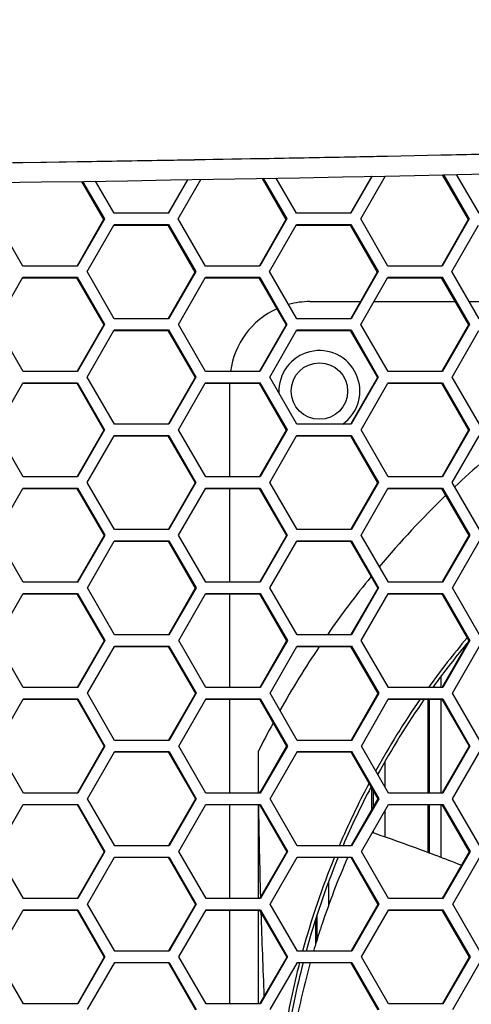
# Model space of a CAD drawing. Header units: millimetres. Extents: x 0 to 420, y -341 to 792.
# Tile 213 of 256: x 177.54 to 181.61, y 226.65 to 235.54. Entities that reach past the tile are written whole.
import ezdxf

# ---------------------------------------------------------------- set-up
doc = ezdxf.new("R2010")
doc.units = ezdxf.units.MM
doc.header["$LTSCALE"] = 23.1
doc.layers.get('0').update_dxf_attribs({"linetype": 'CONTINUOUS'})
doc.layers.add('DIM_PILOTEES', color=7, linetype='CONTINUOUS')
doc.styles.get("Standard").update_dxf_attribs({"font": 'txt', "width": 0.7})
doc.dimstyles.new('DIMSTYLE_4', dxfattribs={"dimtxt": 2.5, "dimasz": 3.5, "dimexe": 2, "dimexo": 0, "dimtad": 1, "dimdec": 0, "dimlfac": 5.882353, "dimdsep": 46, "dimtxsty": 'Standard', "dimblk": '_FILLED', "dimblk1": '_FILLED', "dimblk2": '_FILLED', "dimcen": 0.09, "dimazin": 2, "dimtp": 0.5, "dimtm": 0.5, "dimtfac": 1, "dimtdec": 0, "dimtofl": 0, "dimtmove": 0, "dimatfit": 3, "dimldrblk": '_FILLED', "dimfxl": 0, "dimtolj": 1, "dimarcsym": 0})

# ---------------------------------------------------------------- blocks, each defined once
blk = doc.blocks.new('_FILLED')
at = {"color": 0, "linetype": 'ByBlock'}
blk.add_solid([(0, 0), (-1, 0.1429), (-1, -0.1429)], dxfattribs=at)
blk = doc.blocks.new('*D5')
at = {"layer": 'DIM_PILOTEES', "color": 2, "linetype": 'Continuous'}
for p, q in [((169.5758, 261.6325), (214.7236, 261.6325)), ((212.7236, 261.6325), (212.7236, 247.9189)), ((212.7236, 234.2053), (212.7236, 247.9189)), ((203.5758, 234.2053), (214.7236, 234.2053))]:
    blk.add_line(p, q, dxfattribs=at)
at = {"layer": 'DIM_PILOTEES', "color": 2, "linetype": 'Continuous', "xscale": 3.5, "yscale": 3.5, "zscale": 3.5}
for p, rotation in [((212.7236, 261.6325), 90), ((212.7236, 234.2053), 270)]:
    blk.add_blockref('_FILLED', p, dxfattribs=dict(at, rotation=rotation))
at = {"layer": 'DIM_PILOTEES', "color": 2, "linetype": 'Continuous', "insert": (209.5986, 247.9189), "char_height": 2.5, "width": 7.232143, "attachment_point": 2, "rotation": 90, "line_spacing_factor": 0.9}
blk.add_mtext('{\\ftxt;\\W0.0001;\\H0.0001;\\~}{\\ftxt;\\W1.9285714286;\\H2.5; }{\\ftxt;\\W0.0001;\\H0.0001;\\~}', dxfattribs=at)

msp = doc.modelspace()

# ---------------------------------------------------------------- linework, layer by layer
at = {"color": 7, "linetype": 'Continuous'}
for p, q in [((181.3397, 234.3184), (180.859, 234.3085)), ((181.4355, 234.3207), (181.3397, 234.3186)), ((181.4355, 234.3205), (181.3397, 234.3184)), ((177.7822, 234.2543), (177.4729, 234.2502)), ((177.5676, 234.2516), (177.4729, 234.2503)), ((178.0576, 234.2589), (177.5676, 234.2516)), ((178.145, 234.2601), (177.7822, 234.2543)), ((178.145, 234.2602), (178.0576, 234.2589)), ((179.7907, 234.2882), (179.1175, 234.2762)), ((179.2137, 234.2777), (179.1176, 234.276)), ((179.7034, 234.2863), (179.2137, 234.2777)), ((179.7908, 234.2879), (179.7034, 234.2863)), ((180.859, 234.3088), (180.7616, 234.3069)), ((180.859, 234.3085), (180.7617, 234.3066)), ((181.3525, 234.1423), (181.5866, 233.7376)), ((181.3647, 234.1426), (181.5954, 233.7439)), ((181.6835, 233.7948), (181.4808, 234.1452)), ((178.0969, 234.0831), (178.2968, 233.7376)), ((178.1068, 234.0833), (178.3031, 233.7439)), ((178.3913, 233.7948), (178.2234, 234.0851)), ((179.0529, 234.0985), (178.8789, 233.7962)), ((179.0561, 234.0986), (178.8813, 233.7948)), ((178.9696, 233.7439), (179.1749, 234.1007)), ((179.7263, 234.1104), (179.9419, 233.7376)), ((179.7374, 234.1106), (179.9495, 233.7439)), ((180.0376, 233.7948), (179.8538, 234.1127)), ((180.7155, 234.1294), (180.5242, 233.7967)), ((180.7199, 234.1295), (180.5275, 233.7948)), ((180.6158, 233.7439), (180.8388, 234.1319)), ((178.8813, 233.7948), (178.3913, 233.7948)), ((180.5275, 233.7948), (180.0376, 233.7948)), ((177.5685, 233.3191), (177.3229, 233.7439)), ((178.2968, 233.7376), (178.0566, 233.3203)), ((178.3031, 233.7439), (178.0587, 233.3191)), ((178.2968, 233.7376), (178.3031, 233.7439)), ((178.3878, 233.6867), (178.3914, 233.6929)), ((178.3914, 233.6929), (178.8815, 233.6929)), ((178.8747, 233.6867), (178.8815, 233.6929)), ((178.8815, 233.6929), (179.1271, 233.2682)), ((179.2152, 233.3191), (178.9696, 233.7439)), ((179.9419, 233.7376), (179.7022, 233.3209)), ((179.9495, 233.7439), (179.7052, 233.3191)), ((179.9419, 233.7376), (179.9495, 233.7439)), ((180.0342, 233.6867), (180.0378, 233.6929)), ((180.0378, 233.6929), (180.5277, 233.6929)), ((180.5197, 233.6867), (180.5277, 233.6929)), ((180.5277, 233.6929), (180.7734, 233.2682)), ((180.8615, 233.3191), (180.6158, 233.7439)), ((181.5866, 233.7376), (181.3474, 233.3214)), ((181.5954, 233.7439), (181.3513, 233.3191)), ((181.5866, 233.7376), (181.5954, 233.7439)), ((178.1469, 233.2682), (178.3878, 233.6867)), ((178.3878, 233.6867), (178.8747, 233.6867)), ((178.8747, 233.6867), (179.1201, 233.2623)), ((179.7935, 233.2682), (180.0342, 233.6867)), ((180.0342, 233.6867), (180.5197, 233.6867)), ((180.5197, 233.6867), (180.7652, 233.2623)), ((181.4396, 233.2682), (181.6801, 233.6867)), ((178.0587, 233.3191), (177.5685, 233.3191)), ((178.3925, 232.8434), (178.1469, 233.2682)), ((179.1201, 233.2623), (178.88, 232.845)), ((179.1271, 233.2682), (178.8827, 232.8434)), ((179.1201, 233.2623), (179.1271, 233.2682)), ((179.7052, 233.3191), (179.2152, 233.3191)), ((180.0391, 232.8434), (179.7935, 233.2682)), ((180.7652, 233.2623), (180.5255, 232.8455)), ((180.7734, 233.2682), (180.5291, 232.8434)), ((180.7652, 233.2623), (180.7734, 233.2682)), ((181.3513, 233.3191), (180.8615, 233.3191)), ((181.6852, 232.8434), (181.4396, 233.2682)), ((177.324, 232.7924), (177.5653, 233.2113)), ((177.5653, 233.2113), (177.5686, 233.2172)), ((177.5653, 233.2113), (178.0526, 233.2113)), ((177.5686, 233.2172), (178.0588, 233.2172)), ((178.0526, 233.2113), (178.0588, 233.2172)), ((178.0526, 233.2113), (178.298, 232.7869)), ((178.0588, 233.2172), (178.3044, 232.7924)), ((178.9709, 232.7924), (179.212, 233.2113)), ((179.212, 233.2113), (179.2154, 233.2172)), ((179.212, 233.2113), (179.698, 233.2113)), ((179.2154, 233.2172), (179.7054, 233.2172)), ((179.698, 233.2113), (179.7054, 233.2172)), ((179.698, 233.2113), (179.9434, 232.7869)), ((179.7054, 233.2172), (179.951, 232.7924)), ((180.6174, 232.7924), (180.8582, 233.2113)), ((180.8582, 233.2113), (180.8616, 233.2172)), ((180.8582, 233.2113), (181.3429, 233.2113)), ((180.8616, 233.2172), (181.3515, 233.2172)), ((181.3429, 233.2113), (181.3515, 233.2172)), ((181.3429, 233.2113), (181.5883, 232.7869)), ((181.3515, 233.2172), (181.5971, 232.7924)), ((180.1583, 232.9978), (180.6131, 232.9978)), ((180.7355, 232.9978), (181.4663, 232.9978)), ((181.5959, 232.9978), (182.2577, 232.9978)), ((178.8827, 232.8434), (178.3925, 232.8434)), ((180.5291, 232.8434), (180.0391, 232.8434)), ((177.5696, 232.3677), (177.324, 232.7924)), ((178.298, 232.7869), (178.0574, 232.369)), ((178.3044, 232.7924), (178.0598, 232.3677)), ((178.1481, 232.3167), (178.3895, 232.7359)), ((178.3895, 232.7359), (178.3927, 232.7415)), ((178.3895, 232.7359), (178.876, 232.7359)), ((178.3927, 232.7415), (178.8828, 232.7415)), ((178.876, 232.7359), (178.8828, 232.7415)), ((178.876, 232.7359), (179.1214, 232.3115)), ((178.8828, 232.7415), (179.1284, 232.3167)), ((179.2165, 232.3677), (178.9709, 232.7924)), ((179.9434, 232.7869), (179.7033, 232.3696)), ((179.951, 232.7924), (179.7066, 232.3677)), ((179.7949, 232.3167), (180.0393, 232.7415)), ((179.9434, 232.7869), (179.951, 232.7924)), ((180.0361, 232.7359), (180.5212, 232.7359)), ((180.0393, 232.7415), (180.5293, 232.7415)), ((180.5212, 232.7359), (180.5293, 232.7415)), ((180.5212, 232.7359), (180.7667, 232.3115)), ((180.5293, 232.7415), (180.7749, 232.3167)), ((180.863, 232.3677), (180.6174, 232.7924)), ((181.5883, 232.7869), (181.3487, 232.3701)), ((181.5971, 232.7924), (181.3529, 232.3677)), ((181.4411, 232.3167), (181.6822, 232.7359)), ((181.5883, 232.7869), (181.5971, 232.7924)), ((178.0598, 232.3677), (177.5696, 232.3677)), ((179.7066, 232.3677), (179.2165, 232.3677)), ((181.3529, 232.3677), (180.863, 232.3677)), ((178.3937, 231.8919), (178.1481, 232.3167)), ((179.1214, 232.3115), (178.8808, 231.8936)), ((179.1284, 232.3167), (178.8838, 231.8919)), ((179.1214, 232.3115), (179.1284, 232.3167)), ((180.0405, 231.8919), (179.7949, 232.3167)), ((180.7667, 232.3115), (180.5266, 231.8941)), ((180.7749, 232.3167), (180.5305, 231.8919)), ((180.7667, 232.3115), (180.7749, 232.3167)), ((181.6867, 231.8919), (181.4411, 232.3167)), ((177.325, 231.8409), (177.5667, 232.2605)), ((177.5667, 232.2605), (177.5697, 232.2657)), ((177.5697, 232.2657), (178.0599, 232.2657)), ((177.5697, 232.2605), (178.0537, 232.2605)), ((178.0537, 232.2605), (178.0599, 232.2657)), ((178.0537, 232.2605), (178.2991, 231.836)), ((178.0599, 232.2657), (178.3055, 231.8409)), ((178.9721, 231.8409), (179.2137, 232.2605)), ((179.2137, 232.2605), (179.2167, 232.2657)), ((179.2167, 232.2657), (179.7067, 232.2657)), ((179.2167, 232.2605), (179.6993, 232.2605)), ((179.4358, 231.4161), (179.4358, 232.2605)), ((179.6993, 232.2605), (179.7067, 232.2657)), ((179.6993, 232.2605), (179.9447, 231.836)), ((179.7067, 232.2657), (179.9523, 231.8409)), ((180.6188, 231.8409), (180.8601, 232.2605)), ((180.8601, 232.2605), (180.8631, 232.2657)), ((180.8631, 232.2657), (181.353, 232.2657)), ((180.8631, 232.2605), (181.3444, 232.2605)), ((181.3444, 232.2605), (181.353, 232.2657)), ((181.3444, 232.2605), (181.5898, 231.836)), ((181.353, 232.2657), (181.5986, 231.8409)), ((177.5705, 231.4161), (177.325, 231.8409)), ((178.2991, 231.836), (178.0581, 231.4176)), ((178.3055, 231.8409), (178.0608, 231.4161)), ((178.2991, 231.836), (178.3055, 231.8409)), ((178.8838, 231.8919), (178.3937, 231.8919)), ((179.2177, 231.4161), (178.9721, 231.8409)), ((179.9447, 231.836), (179.7042, 231.4181)), ((179.9523, 231.8409), (179.7078, 231.4161)), ((179.9447, 231.836), (179.9523, 231.8409)), ((180.5305, 231.8919), (180.0405, 231.8919)), ((180.8643, 231.4161), (180.6188, 231.8409)), ((181.5898, 231.836), (181.3498, 231.4186)), ((181.5986, 231.8409), (181.3543, 231.4161)), ((181.5898, 231.836), (181.5986, 231.8409)), ((178.1491, 231.3651), (178.391, 231.7851)), ((178.391, 231.7851), (178.3938, 231.7899)), ((178.3938, 231.7899), (178.8839, 231.7899)), ((178.3938, 231.7851), (178.8771, 231.7851)), ((178.8771, 231.7851), (178.8839, 231.7899)), ((178.8771, 231.7851), (179.1225, 231.3606)), ((178.8839, 231.7899), (179.1295, 231.3651)), ((179.7961, 231.3651), (180.0378, 231.7851)), ((180.0378, 231.7851), (180.0406, 231.7899)), ((180.0406, 231.7899), (180.5306, 231.7899)), ((180.0406, 231.7851), (180.5226, 231.7851)), ((180.5226, 231.7851), (180.5306, 231.7899)), ((180.5226, 231.7851), (180.768, 231.3606)), ((180.5306, 231.7899), (180.7762, 231.3651)), ((181.4425, 231.3651), (181.6841, 231.7851)), ((178.0608, 231.4161), (177.5705, 231.4161)), ((179.7078, 231.4161), (179.2177, 231.4161)), ((181.3543, 231.4161), (180.8643, 231.4161)), ((177.3259, 230.8892), (177.5681, 231.3096)), ((177.5681, 231.3096), (177.5706, 231.3141)), ((177.5706, 231.3141), (178.0609, 231.3141)), ((177.5706, 231.3096), (178.0547, 231.3096)), ((178.0547, 231.3096), (178.0609, 231.3141)), ((178.0547, 231.3096), (178.3, 230.8851)), ((178.0609, 231.3141), (178.3064, 230.8892)), ((178.3946, 230.9402), (178.1491, 231.3651)), ((179.1225, 231.3606), (178.8816, 230.9421)), ((179.1295, 231.3651), (178.8849, 230.9402)), ((178.9731, 230.8892), (179.2178, 231.3141)), ((179.1225, 231.3606), (179.1295, 231.3651)), ((179.2178, 231.3141), (179.7079, 231.3141)), ((179.2178, 231.3096), (179.7005, 231.3096)), ((179.4358, 230.4644), (179.4358, 231.3096)), ((179.7005, 231.3096), (179.7079, 231.3141)), ((179.7005, 231.3096), (179.9459, 230.8851)), ((179.7079, 231.3141), (179.9535, 230.8892)), ((180.0416, 230.9402), (179.7961, 231.3651)), ((180.768, 231.3606), (180.5275, 230.9426)), ((180.7762, 231.3651), (180.5317, 230.9402)), ((180.62, 230.8892), (180.8619, 231.3096)), ((180.768, 231.3606), (180.7762, 231.3651)), ((180.8619, 231.3096), (180.8644, 231.3141)), ((180.8644, 231.3141), (181.3544, 231.3141)), ((180.8644, 231.3096), (181.3458, 231.3096)), ((181.3458, 231.3096), (181.3544, 231.3141)), ((181.3458, 231.3096), (181.5912, 230.8851)), ((181.3544, 231.3141), (181.5999, 230.8892)), ((181.6881, 230.9402), (181.4425, 231.3651)), ((178.8849, 230.9402), (178.3946, 230.9402)), ((180.5317, 230.9402), (180.0416, 230.9402)), ((177.5714, 230.4644), (177.3259, 230.8892)), ((178.3, 230.8851), (178.0587, 230.4661)), ((178.3064, 230.8892), (178.0617, 230.4644)), ((178.3, 230.8851), (178.3064, 230.8892)), ((179.2187, 230.4644), (178.9731, 230.8892)), ((179.9459, 230.8851), (179.7049, 230.4666)), ((179.9535, 230.8892), (179.7088, 230.4644)), ((179.9459, 230.8851), (179.9535, 230.8892)), ((180.8655, 230.4644), (180.62, 230.8892)), ((181.5912, 230.8851), (181.3507, 230.4671)), ((181.5999, 230.8892), (181.3555, 230.4644)), ((181.5912, 230.8851), (181.5999, 230.8892)), ((178.15, 230.4134), (178.3923, 230.8341)), ((178.3923, 230.8341), (178.3947, 230.8382)), ((178.3947, 230.8382), (178.885, 230.8382)), ((178.3947, 230.8341), (178.8781, 230.8341)), ((178.8781, 230.8341), (178.885, 230.8382)), ((178.8781, 230.8341), (179.1235, 230.4095)), ((178.885, 230.8382), (179.1305, 230.4134)), ((179.7971, 230.4134), (180.0393, 230.8341)), ((180.0393, 230.8341), (180.0417, 230.8382)), ((180.0417, 230.8382), (180.5318, 230.8382)), ((180.0417, 230.8341), (180.5238, 230.8341)), ((180.5238, 230.8341), (180.5318, 230.8382)), ((180.5238, 230.8341), (180.7691, 230.4095)), ((180.5318, 230.8382), (180.7773, 230.4134)), ((181.4437, 230.4134), (181.6882, 230.8382)), ((178.0617, 230.4644), (177.5714, 230.4644)), ((178.3955, 229.9885), (178.15, 230.4134)), ((179.1235, 230.4095), (178.8821, 229.9905)), ((179.1305, 230.4134), (178.8857, 229.9885)), ((179.1235, 230.4095), (179.1305, 230.4134)), ((179.7088, 230.4644), (179.2187, 230.4644)), ((180.0426, 229.9885), (179.7971, 230.4134)), ((180.7691, 230.4095), (180.5282, 229.9911)), ((180.7773, 230.4134), (180.5327, 229.9885)), ((180.7691, 230.4095), (180.7773, 230.4134)), ((181.3555, 230.4644), (180.8655, 230.4644)), ((181.3507, 230.4671), (181.3491, 230.4644)), ((181.6892, 229.9885), (181.4437, 230.4134)), ((177.3266, 229.9375), (177.5714, 230.3624)), ((177.5714, 230.3624), (178.0618, 230.3624)), ((177.5714, 230.3586), (178.0555, 230.3586)), ((178.0555, 230.3586), (178.0618, 230.3624)), ((178.0555, 230.3586), (178.3009, 229.934)), ((178.0618, 230.3624), (178.3072, 229.9375)), ((178.974, 229.9375), (179.2166, 230.3586)), ((179.2166, 230.3586), (179.2187, 230.3624)), ((179.2187, 230.3624), (179.7089, 230.3624)), ((179.2187, 230.3586), (179.7015, 230.3586)), ((179.4358, 229.5126), (179.4358, 230.3586)), ((179.7015, 230.3586), (179.7089, 230.3624)), ((179.7015, 230.3586), (179.9468, 229.934)), ((179.7089, 230.3624), (179.9544, 229.9375)), ((180.621, 229.9375), (180.8634, 230.3586)), ((180.8634, 230.3586), (180.8656, 230.3624)), ((180.8656, 230.3624), (181.3556, 230.3624)), ((180.8656, 230.3586), (181.347, 230.3586)), ((181.347, 230.3586), (181.3556, 230.3624)), ((181.347, 230.3586), (181.5923, 229.934)), ((181.3556, 230.3624), (181.6011, 229.9375)), ((178.8857, 229.9885), (178.3955, 229.9885)), ((180.5327, 229.9885), (180.0426, 229.9885)), ((177.572, 229.5126), (177.3266, 229.9375)), ((178.3009, 229.934), (178.0591, 229.5145)), ((178.3072, 229.9375), (178.0624, 229.5126)), ((178.1507, 229.4616), (178.3936, 229.883)), ((178.3009, 229.934), (178.3072, 229.9375)), ((178.3936, 229.883), (178.3955, 229.8865)), ((178.3955, 229.8865), (178.8858, 229.8865)), ((178.3955, 229.883), (178.879, 229.883)), ((178.879, 229.883), (178.8858, 229.8865)), ((178.879, 229.883), (179.1243, 229.4584)), ((178.8858, 229.8865), (179.1313, 229.4616)), ((179.2195, 229.5126), (178.974, 229.9375)), ((179.9468, 229.934), (179.7055, 229.515)), ((179.9544, 229.9375), (179.7097, 229.5126)), ((179.798, 229.4616), (180.0407, 229.883)), ((179.9468, 229.934), (179.9544, 229.9375)), ((180.0407, 229.883), (180.0427, 229.8865)), ((180.0427, 229.8865), (180.5328, 229.8865)), ((180.0427, 229.883), (180.5248, 229.883)), ((180.5248, 229.883), (180.5328, 229.8865)), ((180.5248, 229.883), (180.7701, 229.4584)), ((180.5328, 229.8865), (180.7783, 229.4616)), ((180.8664, 229.5126), (180.621, 229.9375)), ((181.5923, 229.934), (181.3514, 229.5155)), ((181.6011, 229.9375), (181.3565, 229.5126)), ((181.4447, 229.4616), (181.6893, 229.8865)), ((181.5923, 229.934), (181.6011, 229.9375)), ((181.3398, 229.609), (181.3398, 229.5126)), ((181.3514, 229.5155), (181.3497, 229.5126)), ((178.0624, 229.5126), (177.572, 229.5126)), ((178.3961, 229.0366), (178.1507, 229.4616)), ((179.1243, 229.4584), (178.8825, 229.0389)), ((179.1313, 229.4616), (178.8864, 229.0366)), ((179.1243, 229.4584), (179.1313, 229.4616)), ((179.7097, 229.5126), (179.2195, 229.5126)), ((180.0434, 229.0366), (179.798, 229.4616)), ((180.7701, 229.4584), (180.5288, 229.0394)), ((180.7783, 229.4616), (180.5335, 229.0366)), ((180.7701, 229.4584), (180.7783, 229.4616)), ((181.3565, 229.5126), (180.8664, 229.5126)), ((181.6901, 229.0366), (181.4447, 229.4616)), ((177.3272, 228.9856), (177.5703, 229.4075)), ((177.5703, 229.4075), (177.5721, 229.4106)), ((177.5721, 229.4106), (178.0625, 229.4106)), ((177.5721, 229.4075), (178.0563, 229.4075)), ((178.0563, 229.4075), (178.0625, 229.4106)), ((178.0563, 229.4075), (178.3015, 228.9829)), ((178.0625, 229.4106), (178.3079, 228.9856)), ((178.9747, 228.9856), (179.2178, 229.4075)), ((179.2178, 229.4075), (179.2196, 229.4106)), ((179.2196, 229.4106), (179.7098, 229.4106)), ((179.2196, 229.4075), (179.7024, 229.4075)), ((179.4358, 228.5607), (179.4358, 229.4075)), ((179.7024, 229.4075), (179.7098, 229.4106)), ((179.7024, 229.4075), (179.9476, 228.9829)), ((179.7098, 229.4106), (179.9552, 228.9856)), ((180.6218, 228.9856), (180.8647, 229.4075)), ((180.8647, 229.4075), (180.8665, 229.4106)), ((180.8665, 229.4106), (181.3566, 229.4106)), ((180.8665, 229.4075), (181.348, 229.4075)), ((181.2242, 228.5607), (181.2242, 229.4075)), ((181.2378, 228.5607), (181.2378, 229.4075)), ((181.3398, 229.4075), (181.3398, 228.5607)), ((181.348, 229.4075), (181.3566, 229.4106)), ((181.348, 229.4075), (181.5932, 228.9829)), ((181.3566, 229.4106), (181.602, 228.9856)), ((177.5726, 228.5607), (177.3272, 228.9856)), ((178.3015, 228.9829), (178.0594, 228.5628)), ((178.3079, 228.9856), (178.063, 228.5607)), ((178.3015, 228.9829), (178.3079, 228.9856)), ((178.8864, 229.0366), (178.3961, 229.0366)), ((179.2201, 228.5607), (178.9747, 228.9856)), ((179.9476, 228.9829), (179.7059, 228.5633)), ((179.9552, 228.9856), (179.7104, 228.5607)), ((179.9476, 228.9829), (179.9552, 228.9856)), ((180.5335, 229.0366), (180.0434, 229.0366)), ((180.5288, 229.0394), (180.5272, 229.0366)), ((180.8672, 228.5607), (180.6218, 228.9856)), ((181.5932, 228.9829), (181.3519, 228.5638)), ((181.602, 228.9856), (181.3573, 228.5607)), ((181.5932, 228.9829), (181.602, 228.9856)), ((178.1513, 228.5097), (178.3946, 228.9319)), ((178.3946, 228.9319), (178.3962, 228.9346)), ((178.3962, 228.9346), (178.8865, 228.9346)), ((178.3962, 228.9319), (178.8797, 228.9319)), ((178.8797, 228.9319), (179.1249, 228.5073)), ((178.8865, 228.9346), (179.1319, 228.5097)), ((179.6908, 228.9336), (179.6908, 228.5607)), ((179.7987, 228.5097), (180.0419, 228.9319)), ((180.0419, 228.9319), (180.0435, 228.9346)), ((180.0435, 228.9346), (180.5336, 228.9346)), ((180.0435, 228.9319), (180.5256, 228.9319)), ((180.5256, 228.9319), (180.7708, 228.5073)), ((180.5336, 228.9346), (180.779, 228.5097)), ((181.4455, 228.5097), (181.6902, 228.9346)), ((180.8332, 228.8364), (180.8332, 228.6195)), ((178.063, 228.5607), (177.5726, 228.5607)), ((179.7104, 228.5607), (179.2201, 228.5607)), ((180.7176, 228.4149), (180.7176, 228.5994)), ((180.7312, 228.4385), (180.7312, 228.5758)), ((181.3573, 228.5607), (180.8672, 228.5607)), ((181.3519, 228.5638), (181.3501, 228.5607)), ((177.3276, 228.0337), (177.5712, 228.4563)), ((177.5712, 228.4563), (177.5726, 228.4587)), ((177.5726, 228.4587), (178.063, 228.4587)), ((177.5726, 228.4563), (178.0568, 228.4563)), ((178.0568, 228.4563), (178.063, 228.4587)), ((178.0568, 228.4563), (178.302, 228.0316)), ((178.063, 228.4587), (178.3084, 228.0337)), ((178.3967, 228.0847), (178.1513, 228.5097)), ((179.1249, 228.5073), (178.8828, 228.0871)), ((179.1319, 228.5097), (178.887, 228.0847)), ((178.9753, 228.0337), (179.2188, 228.4563)), ((179.1249, 228.5073), (179.1319, 228.5097)), ((179.2188, 228.4563), (179.2202, 228.4587)), ((179.2202, 228.4587), (179.7104, 228.4587)), ((179.2202, 228.4563), (179.703, 228.4563)), ((179.4358, 227.6088), (179.4358, 228.4563)), ((179.6908, 228.4563), (179.6908, 227.6088)), ((179.703, 228.4563), (179.9482, 228.0316)), ((179.7104, 228.4587), (179.9558, 228.0337)), ((180.044, 228.0847), (179.7987, 228.5097)), ((180.7708, 228.5073), (180.5291, 228.0877)), ((180.779, 228.5097), (180.5342, 228.0847)), ((180.6225, 228.0337), (180.8673, 228.4587)), ((180.7708, 228.5073), (180.779, 228.5097)), ((180.8673, 228.4587), (181.3574, 228.4587)), ((180.8673, 228.4563), (181.3487, 228.4563)), ((181.2242, 228.0235), (181.2242, 228.4563)), ((181.2378, 228.0185), (181.2378, 228.4563)), ((181.3398, 228.4563), (181.3398, 227.9804)), ((181.3487, 228.4563), (181.3574, 228.4587)), ((181.3487, 228.4563), (181.5939, 228.0316)), ((181.3574, 228.4587), (181.6027, 228.0337)), ((181.6908, 228.0847), (181.4455, 228.5097)), ((180.8332, 228.3996), (180.8332, 228.1645)), ((180.7312, 228.2004), (180.7312, 228.2225)), ((177.573, 227.6088), (177.3276, 228.0337)), ((178.302, 228.0316), (178.0595, 227.611)), ((178.3084, 228.0337), (178.0634, 227.6088)), ((178.302, 228.0316), (178.3084, 228.0337)), ((178.887, 228.0847), (178.3967, 228.0847)), ((179.2206, 227.6088), (178.9753, 228.0337)), ((179.9482, 228.0316), (179.7061, 227.6115)), ((179.9558, 228.0337), (179.7109, 227.6088)), ((179.9482, 228.0316), (179.9558, 228.0337)), ((180.5342, 228.0847), (180.044, 228.0847)), ((180.5291, 228.0877), (180.5274, 228.0847)), ((180.8678, 227.6088), (180.6225, 228.0337)), ((181.5939, 228.0316), (181.3503, 227.6088)), ((181.6027, 228.0337), (181.3579, 227.6088)), ((181.5939, 228.0316), (181.6027, 228.0337)), ((178.1517, 227.5578), (178.3955, 227.9807)), ((178.3955, 227.9807), (178.3967, 227.9827)), ((178.3967, 227.9827), (178.887, 227.9827)), ((178.3967, 227.9807), (178.8802, 227.9807)), ((178.8802, 227.9807), (179.1254, 227.556)), ((178.887, 227.9827), (179.1324, 227.5578)), ((179.7992, 227.5578), (180.0441, 227.9827)), ((180.0441, 227.9827), (180.5343, 227.9827)), ((180.0441, 227.9807), (180.5262, 227.9807)), ((180.5262, 227.9807), (180.7714, 227.556)), ((180.5343, 227.9827), (180.7796, 227.5578)), ((181.4461, 227.5578), (181.6897, 227.9807)), ((180.3266, 227.7548), (180.3266, 227.537)), ((178.0634, 227.6088), (177.573, 227.6088)), ((178.397, 227.1328), (178.1517, 227.5578)), ((179.1324, 227.5578), (178.8874, 227.1328)), ((179.1254, 227.556), (179.1324, 227.5578)), ((179.7109, 227.6088), (179.2206, 227.6088)), ((179.7061, 227.6115), (179.7045, 227.6088)), ((180.0445, 227.1328), (179.7992, 227.5578)), ((180.7796, 227.5578), (180.5347, 227.1328)), ((180.7714, 227.556), (180.7796, 227.5578)), ((181.3579, 227.6088), (180.8678, 227.6088)), ((181.6914, 227.1328), (181.4461, 227.5578)), ((177.3279, 227.0818), (177.572, 227.5051)), ((177.572, 227.5051), (177.573, 227.5068)), ((177.573, 227.5068), (178.0634, 227.5068)), ((177.573, 227.5051), (178.0572, 227.5051)), ((178.0572, 227.5051), (178.0634, 227.5068)), ((178.0572, 227.5051), (178.3024, 227.0804)), ((178.0634, 227.5068), (178.3088, 227.0818)), ((179.1254, 227.556), (178.8829, 227.1354)), ((178.9757, 227.0818), (179.2207, 227.5068)), ((179.2207, 227.5068), (179.7109, 227.5068)), ((179.2207, 227.5051), (179.7035, 227.5051)), ((179.4358, 226.6568), (179.4358, 227.5051)), ((179.6908, 227.5051), (179.6908, 226.6568)), ((179.7035, 227.5051), (179.9486, 227.0804)), ((179.7109, 227.5068), (179.9562, 227.0818)), ((180.7714, 227.556), (180.5293, 227.1359)), ((180.6229, 227.0818), (180.8668, 227.5051)), ((180.8668, 227.5051), (180.8678, 227.5068)), ((180.8678, 227.5068), (181.3579, 227.5068)), ((180.8678, 227.5051), (181.3493, 227.5051)), ((181.3493, 227.5051), (181.3579, 227.5068)), ((181.3493, 227.5051), (181.5944, 227.0804)), ((181.3579, 227.5068), (181.6032, 227.0818)), ((180.211, 227.1872), (180.211, 227.4247)), ((180.2246, 227.2332), (180.2246, 227.4636)), ((178.8874, 227.1328), (178.397, 227.1328)), ((180.5347, 227.1328), (180.0445, 227.1328)), ((177.5733, 226.6568), (177.3279, 227.0818)), ((178.3024, 227.0804), (178.0595, 226.6592)), ((178.3088, 227.0818), (178.0637, 226.6568)), ((178.152, 226.6058), (178.3971, 227.0308)), ((178.3024, 227.0804), (178.3088, 227.0818)), ((178.3971, 227.0308), (178.8874, 227.0308)), ((178.8806, 227.0294), (179.1257, 226.6048)), ((178.8874, 227.0308), (179.1327, 226.6058)), ((179.221, 226.6568), (178.9757, 227.0818)), ((179.9486, 227.0804), (179.7062, 226.6597)), ((179.9562, 227.0818), (179.7112, 226.6568)), ((179.7995, 226.6058), (180.0445, 227.0308)), ((179.9486, 227.0804), (179.9562, 227.0818)), ((180.0445, 227.0308), (180.5347, 227.0308)), ((180.5267, 227.0294), (180.7717, 226.6048)), ((180.5347, 227.0308), (180.7799, 226.6058)), ((180.8682, 226.6568), (180.6229, 227.0818)), ((181.5944, 227.0804), (181.3497, 226.6557)), ((181.6032, 227.0818), (181.3583, 226.6568)), ((181.4465, 226.6058), (181.6914, 227.0308)), ((181.5944, 227.0804), (181.6032, 227.0818)), ((178.0637, 226.6568), (177.5733, 226.6568)), ((179.7112, 226.6568), (179.221, 226.6568)), ((181.3583, 226.6568), (180.8682, 226.6568))]:
    msp.add_line(p, q, dxfattribs=at)
msp.add_circle((180.2433, 232.1903), 0.255, dxfattribs=at)
for centre, radius, start, end in [((169.5758, 791.6178), 557.6, 267.445048, 272.554952), ((180.1583, 232.2753), 0.7225, 90, 105.48068), ((180.1583, 232.2753), 0.7225, 114.47568, 172.64622), ((180.2433, 232.1903), 0.3655, 305.09151, 183.01923), ((187.2558, 225.1778), 8.446, 128.50774, 133.28671), ((187.2558, 225.1778), 8.446, 134.06714, 140.01925), ((187.2558, 225.1778), 8.446, 140.82614, 145.26382), ((187.2558, 225.1778), 7.4262, 139.90135, 144.26596), ((187.2558, 225.1778), 8.446, 146.13712, 150.74576), ((187.2558, 225.1778), 7.395, 139.97698, 144.10009), ((187.2558, 225.1778), 7.4262, 145.26353, 151.16497), ((187.2558, 225.1778), 7.395, 145.10885, 151.30427), ((187.2558, 225.1778), 8.446, 151.62237, 153.59701), ((217.7773, 228.9382), 38.0865, 180.00688, 180.56803), ((187.2558, 225.1778), 7.4262, 152.16619, 156.94889), ((187.2558, 225.1778), 7.395, 152.30605, 156.84197), ((228.8656, 229.0722), 49.1756, 180.71801, 181.69127), ((170.7594, 199.6226), 30.2675, 69.62122, 70.78556), ((187.2558, 225.1778), 7.4262, 157.8215, 164.73435), ((187.2558, 225.1778), 7.395, 157.71661, 164.66379), ((187.08, 225.1073), 7.1812, 156.40207, 161.6353), ((178.226, 219.7225), 8.8256, 68.06186, 69.62122), ((249.7256, 229.6798), 70.0445, 181.797376, 182.418209), ((187.0737, 225.1096), 7.1746, 162.04545, 163.61171), ((187.0738, 225.1096), 7.1747, 161.63708, 162.04543), ((187.2558, 225.1778), 7.4262, 165.55791, 170.69783), ((187.2558, 225.1778), 7.395, 165.49608, 170.9888), ((187.0759, 225.1092), 7.1768, 164.47369, 169.18247)]:
    msp.add_arc(centre, radius, start, end, dxfattribs=at)
for points, knots in [([(182.4049, 234.3419), (182.3226, 234.34), (181.9995, 234.3327), (181.6764, 234.3256), (181.4355, 234.3205)], [0, 0, 0, 0, 0.254644, 1, 1, 1, 1]), ([(179.1176, 234.276), (179.0348, 234.2746), (178.7107, 234.2691), (178.3865, 234.2639), (178.145, 234.2602)], [0, 0, 0, 0, 0.25517, 1, 1, 1, 1]), ([(180.7617, 234.3066), (180.6792, 234.3049), (180.3555, 234.2985), (180.0319, 234.2923), (179.7908, 234.2879)], [0, 0, 0, 0, 0.254985, 1, 1, 1, 1])]:
    msp.add_open_spline(points, degree=3, knots=knots, dxfattribs=at)

# ---------------------------------------------------------------- dimensions: what is measured, and where the dimension line sits
at = {"layer": 'DIM_PILOTEES', "color": 2, "linetype": 'Continuous'}
dim = msp.add_linear_dim(base=(212.7236, 234.2053), p1=(169.5758, 261.6325), p2=(203.5758, 234.2053), angle=270, text='{\\ftxt;\\W0.0001;\\H0.0001;\\~}{\\ftxt;\\W1.9285714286;\\H2.5; }{\\ftxt;\\W0.0001;\\H0.0001;\\~}', dimstyle='DIMSTYLE_4', dxfattribs=at)
dim.commit()
dim.dimension.update_dxf_attribs({"geometry": '*D5', "text_midpoint": (212.7236, 247.5618), "dimtype": 160})

doc.saveas('drawing.dxf')
